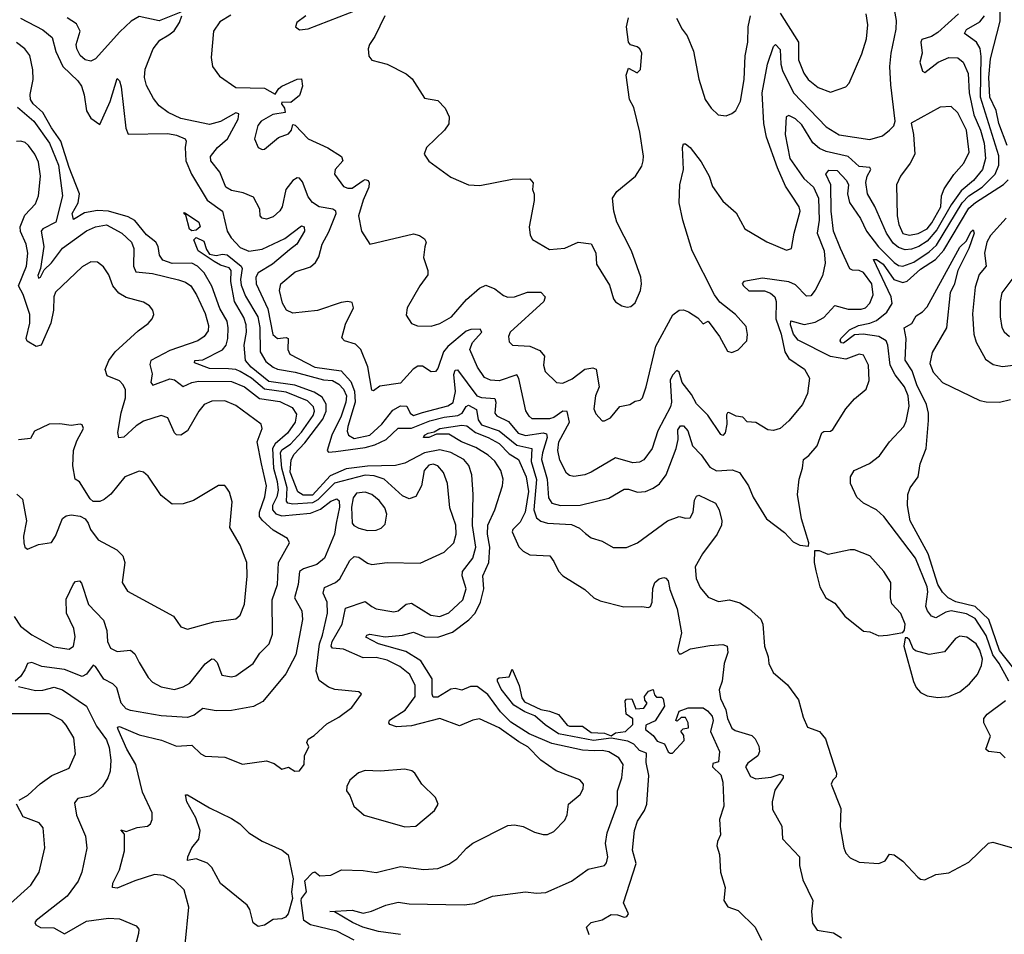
# Model space of a CAD drawing. Extents: x 2057697 to 2160550, y 827490 to 1016834.
# Tile 54 of 256: x 2080560 to 2085047, y 884692 to 888858. Entities that reach past the tile are written whole.
import ezdxf

# ---------------------------------------------------------------- set-up
doc = ezdxf.new("R2010")
doc.units = 0

msp = doc.modelspace()

# ---------------------------------------------------------------- linework, layer by layer
at = {"layer": '0CON20XD'}
for points in [[(2085059.5, 888285), (2085022.9, 888385), (2085010.7, 888445), (2084980.6, 888505), (2084977.1, 888595), (2084985, 888678.9), (2085029, 888851), (2085025.3, 889035), (2085034.4, 889174.4), (2085021.9, 889231.9), (2084995, 889310), (2085000, 889415), (2084966.7, 889475), (2084967.1, 889545), (2084952.2, 889585), (2084956.5, 889635), (2084941.7, 889691.7), (2084904.3, 889785.7), (2084907.5, 889792.5), (2084915, 889792), (2084935.5, 889775), (2084983.6, 889683.7), (2085032.5, 889495), (2085065, 889461.1)], [(2081521.6, 888878.4), (2081472.4, 888847.6), (2081442.9, 888805), (2081433.3, 888685), (2081438.1, 888645), (2081470.6, 888600.6), (2081545, 888548.5), (2081675, 888546.1), (2081725, 888518), (2081740.6, 888545), (2081754.2, 888555), (2081825, 888586.5), (2081845, 888588.8), (2081848.9, 888555), (2081835, 888513.1), (2081795, 888480.8), (2081755, 888482.5), (2081752.5, 888475), (2081766.7, 888455), (2081770, 888435), (2081714.2, 888425.8), (2081660, 888395), (2081645, 888376.2), (2081630, 888315), (2081646.1, 888276.1), (2081665, 888266.7), (2081675, 888268.8), (2081738.9, 888321.1), (2081785, 888338.1), (2081799.4, 888355), (2081805, 888380), (2081815, 888377.5), (2081875, 888315.5), (2081965, 888274.2), (2082026.9, 888235), (2082032.7, 888215), (2081998.5, 888175), (2081994.7, 888155), (2082035, 888098.2), (2082055, 888090), (2082075, 888091.1), (2082125, 888125.6), (2082135, 888129.4), (2082147.5, 888125), (2082152.9, 888115), (2082150.5, 888095), (2082125, 888035.8), (2082104.6, 887965), (2082118.1, 887895), (2082155, 887835.6), (2082355, 887881.9), (2082382.5, 887875), (2082405, 887860), (2082412, 887845), (2082406.6, 887823.4), (2082400.5, 887775), (2082420, 887715), (2082419.4, 887695), (2082382.9, 887645), (2082325.6, 887545), (2082321.7, 887511.7), (2082345, 887473.3), (2082372.9, 887462.9), (2082435, 887461.9), (2082475, 887474.5), (2082528.5, 887505), (2082596, 887584), (2082655.5, 887634.5), (2082685, 887648.6), (2082725, 887632.5), (2082765, 887601.5), (2082785, 887593.8), (2082815, 887596.2), (2082875, 887617.3), (2082935, 887616.5), (2082954.4, 887595), (2082948.1, 887575), (2082795.6, 887435), (2082788.1, 887415), (2082790.7, 887390.7), (2082805.5, 887375.5), (2082885, 887370.8), (2082931.2, 887351.2), (2082951.1, 887325), (2082947.5, 887285), (2082954.6, 887255), (2083006.7, 887205), (2083035, 887201.9), (2083077.3, 887222.7), (2083135, 887265.5), (2083171.9, 887271.9), (2083186.6, 887266.6), (2083200.5, 887185), (2083184.5, 887144.5), (2083176.9, 887085), (2083185, 887062), (2083215, 887031.2), (2083225, 887030), (2083252, 887045), (2083295, 887096.2), (2083340, 887105), (2083365, 887120), (2083387.5, 887125), (2083398, 887135), (2083415.6, 887185), (2083459.7, 887370.3), (2083535.9, 887514.1), (2083565, 887535.5), (2083585, 887536.4), (2083607.9, 887527.9), (2083650, 887500), (2083675, 887472.5), (2083697.5, 887485), (2083749.3, 887415), (2083785, 887348.5), (2083805, 887342.3), (2083835, 887353.5), (2083873.1, 887395), (2083876.8, 887423.2), (2083870.4, 887460.4), (2083822.7, 887515), (2083750.6, 887570.6), (2083726, 887604), (2083624.8, 887804.8), (2083581.7, 887945), (2083565, 888023.8), (2083568.2, 888105), (2083585.6, 888175), (2083580, 888275), (2083585, 888292.5), (2083595, 888292), (2083615, 888275.7), (2083665, 888211.1), (2083701.6, 888145), (2083718, 888098), (2083765, 888032), (2083825, 887978.6), (2083865, 887905.8), (2083965, 887846.7), (2084055, 887807.5), (2084077.5, 887815), (2084088.9, 887885), (2084116.9, 887985), (2084112.1, 888005), (2084078.1, 888058.1), (2084049.4, 888099.4), (2084012.9, 888182.9), (2083963.4, 888323.4), (2083951.2, 888385), (2083943.7, 888525), (2083968.4, 888655), (2083995, 888735.8), (2084005, 888744.4), (2084025, 888721.4), (2084028.4, 888655), (2084036.4, 888626.4), (2084086.7, 888525), (2084235, 888370.4), (2084295, 888334.1), (2084435, 888311.5), (2084491.5, 888328.5), (2084523.8, 888355), (2084543.3, 888375), (2084550, 888395), (2084530.5, 888560.5), (2084525.3, 888645), (2084531.6, 888705), (2084554.7, 888815), (2084556, 888855), (2084546.1, 888905)], [(2081864.2, 888875.8), (2081823.3, 888845), (2081816.7, 888825), (2081835, 888811.2), (2081875, 888815.8), (2082205, 888943.3)], [(2080563.5, 888865), (2080665, 888811.3), (2080707.5, 888777.5), (2080725, 888713.6), (2080757.4, 888645), (2080825, 888579), (2080841.3, 888555), (2080854.3, 888515), (2080865, 888443.3), (2080885, 888410), (2080925, 888380), (2080971.8, 888485), (2081005, 888590), (2081015, 888580), (2081022.2, 888552.2), (2081043.9, 888363.9), (2081055, 888336), (2081235, 888339.2), (2081275, 888331.4), (2081314.3, 888315), (2081318.9, 888305), (2081313.9, 888276.1), (2081317.7, 888215), (2081343.3, 888155), (2081415, 888036), (2081484.7, 887985), (2081506.3, 887895), (2081523.3, 887865), (2081565, 887820.7), (2081605, 887803.1), (2081665, 887812.6), (2081768.5, 887861.5), (2081845, 887918.9), (2081857.1, 887915), (2081858.5, 887895), (2081823.6, 887835), (2081790.2, 887809.8)], [(2081295, 888892), (2081195, 888852.5), (2081105, 888872.6), (2081068.7, 888851.3), (2081016.9, 888803.1), (2080905, 888678.9), (2080885, 888668.9), (2080858, 888675), (2080835, 888694.3), (2080820, 888725), (2080817.9, 888745), (2080835.4, 888805), (2080818.7, 888838.7), (2080775.7, 888865.7)], [(2084838.7, 888885), (2084745, 888798.9), (2084715, 888781.4), (2084671.7, 888768.3), (2084666.8, 888755), (2084673.4, 888705), (2084662.4, 888665), (2084673.8, 888623.8), (2084685, 888617.3), (2084746.4, 888665), (2084795, 888685.4), (2084835, 888683.8), (2084860, 888665), (2084882.4, 888612.4), (2084887.4, 888525), (2084908.3, 888425), (2084938.5, 888355), (2084955.7, 888295.7), (2084961.8, 888225), (2084947.5, 888175), (2084907.5, 888125), (2084851.1, 888078.9), (2084804.3, 888015), (2084739.2, 887900.8), (2084695, 887849.6), (2084658.4, 887825), (2084625, 887812), (2084595, 887809.3), (2084565, 887819.8), (2084540.4, 887840.4), (2084510.4, 887885), (2084457.6, 888007.6), (2084423.5, 888065), (2084415.8, 888115.8), (2084422.5, 888145), (2084439.2, 888175), (2084435, 888184.2), (2084385, 888189.5), (2084335.4, 888235.4), (2084235, 888257.7), (2084205, 888271.4), (2084175, 888297.3), (2084125, 888379.4), (2084095, 888406.9), (2084065, 888421.1), (2084053.1, 888415), (2084049.1, 888335), (2084069.8, 888225), (2084134, 888134), (2084177.3, 888095), (2084200.2, 888045), (2084204.1, 887945), (2084194.8, 887885), (2084226.5, 887805), (2084231.3, 887748.7), (2084218.5, 887691.5), (2084185, 887625.6), (2084165, 887600.6), (2084145, 887598.1), (2084095, 887650.6), (2084065, 887663.1), (2083945, 887681.3), (2083860, 887665), (2083853.3, 887656.7), (2083858, 887645), (2083883.1, 887623.1), (2083955, 887623), (2083982.3, 887612.3), (2084000.9, 887595), (2084007.9, 887575), (2084006.5, 887495), (2084030.2, 887425), (2084046.8, 887345), (2084065.6, 887315), (2084136.7, 887266.7), (2084159.2, 887225), (2084150, 887155), (2084126.8, 887105), (2084065, 887031.1), (2084025, 886996.5), (2083995, 886986.5), (2083969.7, 886989.7), (2083915, 887022.5), (2083875, 887026.2), (2083855, 887046.7), (2083825, 887052), (2083791.7, 887068.3), (2083785, 887067.5), (2083781.5, 887058.5), (2083782.5, 887015), (2083774.4, 886975.6), (2083765, 886963.8), (2083755, 886968), (2083696.1, 887056.1), (2083645, 887108.1), (2083621.2, 887151.2), (2083579.7, 887205), (2083565, 887252), (2083555, 887260), (2083535, 887239.4), (2083524.4, 887215.6), (2083530.2, 887115), (2083525.7, 887095), (2083468.6, 886985), (2083443.1, 886905), (2083405, 886853.3), (2083385, 886842.1), (2083355, 886839.6), (2083275, 886862.3), (2083165, 886796.2), (2083135, 886784.6), (2083085, 886776.4), (2083065, 886781.1), (2083051.7, 886791.7), (2083020.9, 886850.9), (2083011.8, 886895), (2083017.6, 886935), (2083066.1, 887025), (2083055, 887072.9), (2083035, 887075.3), (2082995, 887045.7), (2082975, 887039.2), (2082895, 887040), (2082881.2, 887051.2), (2082866.8, 887076.8), (2082835, 887224), (2082825, 887239.5), (2082745, 887212.4), (2082705, 887215.3), (2082678.2, 887228.3), (2082646.6, 887275), (2082611.9, 887355), (2082623.1, 887386.9), (2082665.4, 887435), (2082658.3, 887448.3), (2082616.7, 887446.7), (2082595, 887439.2), (2082511.4, 887368.6), (2082491.9, 887345), (2082465, 887268.8), (2082455, 887255.8), (2082435, 887254.2), (2082395, 887279.1), (2082375, 887279.6), (2082353.6, 887266.4), (2082295, 887202.1), (2082201.4, 887188.6), (2082172.5, 887167.5), (2082165, 887170), (2082147.1, 887277.1), (2082115.3, 887355.3), (2082090.5, 887380.5), (2082040, 887395), (2082028, 887408), (2082045, 887471.2), (2082080.8, 887545), (2082075, 887570), (2082055, 887574.2), (2082025, 887570.4), (2081917.3, 887532.7), (2081805, 887521.5), (2081775.6, 887535), (2081757.4, 887567.4), (2081743.4, 887625), (2081749.6, 887655), (2081815, 887710), (2081885, 887731.5), (2081908.3, 887751.7), (2081922.9, 887777.1), (2081938.6, 887835), (2081968.7, 887891.3), (2082001.9, 887975), (2082000.5, 887985), (2081987.5, 887995), (2081925, 888005.8), (2081894.5, 888024.5), (2081875, 888051.1), (2081848.8, 888118.8), (2081835.6, 888135.6), (2081825, 888137.1), (2081804.7, 888125.3), (2081773.1, 888085), (2081756, 888005), (2081745, 887987.1), (2081715, 887960), (2081685, 887949.4), (2081665, 887954), (2081656.2, 887965), (2081653.8, 887995), (2081625, 888049.2), (2081578.6, 888068.6), (2081525, 888079.3), (2081500, 888095), (2081472.7, 888162.7), (2081431.2, 888215), (2081429.6, 888235), (2081460.8, 888275), (2081506.6, 888315), (2081555.2, 888405), (2081559.1, 888429.1), (2081545, 888433.3), (2081475, 888394.3), (2081425, 888380.6), (2081295, 888407.4), (2081236.9, 888435), (2081195.4, 888465.4), (2081169.1, 888499.1), (2081137.8, 888557.8), (2081128.9, 888595), (2081132.3, 888632.3), (2081168.6, 888725), (2081198.4, 888765), (2081240.4, 888789.6), (2081263.5, 888806.5), (2081287.6, 888845), (2081299.2, 888875)], [(2081790.2, 887809.8), (2081712.2, 887745), (2081646.3, 887705), (2081636.1, 887685), (2081637.2, 887655), (2081691.6, 887541.6), (2081713.6, 887423.6), (2081735, 887405.9), (2081775, 887410), (2081784.3, 887405), (2081782, 887355), (2081791.6, 887335), (2081904.6, 887275), (2082025, 887258.8), (2082069.8, 887209.8), (2082086.3, 887166.3), (2082089, 887115), (2082055.9, 887005), (2082052.9, 886982.9), (2082057.8, 886965), (2082085, 886950.3), (2082155, 886965.5), (2082211.1, 887015), (2082260.6, 887079.4), (2082295, 887098.6), (2082325, 887097.1), (2082338.9, 887065), (2082354.2, 887055), (2082395, 887068.5), (2082511.7, 887098.3), (2082535, 887114.7), (2082546.5, 887165), (2082538.8, 887241.2), (2082545, 887261.9), (2082555, 887262.5), (2082643, 887145), (2082665, 887137.4), (2082725, 887132.7), (2082729.8, 887115), (2082725.3, 887065), (2082735, 887053.7), (2082787.1, 887027.1), (2082832.4, 886975), (2082865.7, 886964.3), (2082945, 886976.6), (2082961.3, 886971.3), (2082963.7, 886955), (2082941.9, 886885), (2082938.8, 886855), (2082964.2, 886765), (2082969.8, 886679.7), (2082985.7, 886655.7), (2083025, 886644.8), (2083115, 886645.9), (2083245, 886679.1), (2083315, 886718.9), (2083335, 886719.5), (2083376.2, 886706.2), (2083411.5, 886708.5), (2083446.6, 886723.4), (2083475.8, 886744.2), (2083506.9, 886785), (2083552, 886905), (2083560.4, 886945), (2083559.7, 886990.3), (2083572.1, 887007.9), (2083585, 887007.6), (2083605.6, 886985), (2083626.9, 886916.9), (2083665.5, 886875.5), (2083705, 886819.2), (2083735, 886802.2), (2083807.2, 886807.2), (2083841.1, 886795), (2083881.1, 886735), (2083903.1, 886683.1), (2083963.8, 886585), (2084045, 886522), (2084085, 886480), (2084115, 886463.8), (2084155, 886460), (2084156.7, 886475), (2084123.3, 886585), (2084104.4, 886695), (2084111.9, 886765), (2084127.8, 886815), (2084131.4, 886855), (2084156.9, 886873.1), (2084195, 886917.5), (2084215, 886975.8), (2084225, 886981.9), (2084255, 886983.3), (2084265, 886991.4), (2084325, 887085.8), (2084365, 887130.8), (2084417.5, 887175), (2084431.4, 887215), (2084428.9, 887285), (2084405, 887329.2), (2084385, 887334.3), (2084325, 887311.2), (2084255, 887324), (2084107.4, 887397.4), (2084086.2, 887425), (2084072.3, 887467.8), (2084075, 887485.5), (2084135, 887469.4), (2084185, 887480.2), (2084225, 887502.1), (2084275, 887555.9), (2084335, 887539.2), (2084395, 887539.4), (2084415, 887546.1), (2084435, 887567.3), (2084450.2, 887605), (2084444, 887655), (2084405, 887705.8), (2084385, 887715.8), (2084355, 887716.5), (2084342.9, 887722.9), (2084301.4, 887815), (2084268.8, 887895), (2084258.1, 887985), (2084256.5, 888105), (2084234.6, 888155), (2084247.2, 888172.8), (2084285, 888170.8), (2084327.4, 888125), (2084336.5, 888105), (2084331.9, 888065), (2084341.6, 888025), (2084391.9, 887951.9), (2084419.6, 887895), (2084473.6, 887823.6), (2084545, 887751.3), (2084565, 887738.5), (2084585, 887735.2), (2084635, 887753.8), (2084705, 887799.9), (2084738.5, 887831.5), (2084855, 888024.1), (2084885, 888054.9), (2084946.2, 888095), (2085005.9, 888155), (2085022.8, 888195), (2085021.8, 888238.2), (2084938.7, 888505), (2084941, 888691), (2084936.6, 888726.6), (2084920, 888755), (2084865.4, 888795), (2084875, 888814), (2084935, 888848.4), (2084956.6, 888875)], [(2082224, 888876), (2082178.3, 888781.7), (2082154.2, 888745), (2082148, 888725), (2082151.2, 888691.2), (2082165, 888673.8), (2082235, 888655.8), (2082321.7, 888611.7), (2082347.9, 888587.9), (2082405, 888501.2), (2082465, 888490.5), (2082498.6, 888455), (2082518, 888415), (2082515.7, 888384.3), (2082496.2, 888355), (2082413.8, 888275), (2082403.8, 888245), (2082425, 888213.3), (2082525, 888140), (2082605, 888106), (2082657.3, 888102.7), (2082805, 888132), (2082885, 888133.3), (2082900, 888115), (2082896.7, 888085), (2082903.9, 888063.9), (2082904, 888035), (2082881.4, 887915), (2082885.8, 887875.8), (2082897.3, 887857.3), (2082975, 887810.6), (2083045, 887817.1), (2083105, 887844.2), (2083165, 887836.7), (2083185.7, 887795.7), (2083189.2, 887745), (2083247.9, 887647.9), (2083266, 887586), (2083275, 887573.3), (2083304.2, 887554.2), (2083328.3, 887548.3), (2083345, 887551.2), (2083365, 887568.8), (2083389.4, 887625), (2083394.4, 887655), (2083390, 887685), (2083348.9, 887805), (2083281.9, 887935), (2083268.2, 887985), (2083261.4, 888045), (2083280.8, 888075), (2083367.1, 888145), (2083395, 888190), (2083401.4, 888215), (2083403.4, 888236.6), (2083386, 888345), (2083358.1, 888458.1), (2083339.4, 888495), (2083323.6, 888605), (2083335, 888636.7), (2083374.1, 888615.9), (2083388.7, 888631.3), (2083394.6, 888705), (2083385.9, 888725.9), (2083373.8, 888733.8), (2083343.3, 888743.3), (2083334.2, 888755), (2083325.7, 888825), (2083335, 888866.7)], [(2083552.9, 888865), (2083578.6, 888815), (2083601.9, 888785), (2083630.6, 888715), (2083655, 888587.5), (2083683.3, 888495), (2083711.2, 888455), (2083743.3, 888425), (2083779.3, 888420.7), (2083805, 888430), (2083823.3, 888445), (2083845, 888487.5), (2083861.8, 888585), (2083866.6, 888693.4), (2083878.7, 888755), (2083879.5, 888825), (2083891.2, 888875)], [(2084025, 888888), (2084109.7, 888755), (2084108.8, 888675), (2084134, 888615), (2084153.8, 888585), (2084199.3, 888549.3), (2084255, 888527.1), (2084325, 888551.4), (2084340.9, 888569.1), (2084398.1, 888701.9), (2084419.2, 888770.8), (2084425.4, 888835), (2084417.8, 888885)], [(2081314.4, 884645), (2081330.9, 884815), (2081310, 884895), (2081265, 884937.2), (2081215, 884960), (2081175, 884964.6), (2081084.2, 884935.8), (2081005, 884901.8), (2080983.1, 884905), (2080983.8, 884925), (2081014.5, 884985), (2081038.3, 885071.7), (2081038, 885148), (2081021.7, 885168.3), (2081045, 885160), (2081095, 885178.1), (2081142.5, 885185), (2081156, 885195), (2081164.2, 885215), (2081164, 885245), (2081119.3, 885339.3), (2081088.6, 885465), (2081048.1, 885535), (2081009.1, 885625), (2081005.8, 885635), (2081015, 885638.4), (2081105, 885601), (2081205.6, 885575.6), (2081275, 885548.7), (2081345, 885553.8), (2081385, 885514.5), (2081405, 885503.8), (2081495, 885498.6), (2081575, 885466), (2081685, 885482.5), (2081719.7, 885469.7), (2081755, 885443.3), (2081785, 885452.5), (2081814.4, 885434.4), (2081835, 885435.7), (2081856.9, 885465), (2081857.8, 885505), (2081877.5, 885545), (2081868.8, 885565), (2081875, 885580), (2081902.4, 885597.6), (2081959.3, 885650.7), (2082015, 885680.8), (2082074, 885725), (2082117.5, 885785), (2082106.1, 885796.1), (2081996.4, 885806.4), (2081966.9, 885816.9), (2081925, 885847.5), (2081911, 885891), (2081925.6, 886015), (2081940.4, 886055), (2081962.8, 886155), (2081961.8, 886205), (2081943.1, 886245), (2081949.1, 886270.9), (2082000, 886295), (2082019.2, 886310.8), (2082065, 886394.4), (2082085, 886412.5), (2082105, 886410), (2082145, 886382.1), (2082165, 886375.5), (2082235, 886385.6), (2082385, 886381.9), (2082495, 886432.5), (2082539.1, 886475), (2082548.8, 886515), (2082548.4, 886555), (2082520.3, 886635), (2082510, 886745), (2082492, 886795), (2082465, 886825.9), (2082445, 886832.8), (2082425, 886829.1), (2082403.5, 886805), (2082390.7, 886735), (2082365, 886685.6), (2082335, 886675.5), (2082305, 886688.7), (2082221.1, 886765), (2082175, 886780.9), (2082135, 886783.4), (2081995, 886747.3), (2081918.5, 886671.5), (2081895, 886657.7), (2081805, 886651.5), (2081782.1, 886655), (2081776.5, 886665), (2081778.4, 886725), (2081755.3, 886815), (2081748, 886885), (2081755, 886897.9), (2081794.9, 886925.1), (2081845, 886979.1), (2081898.2, 887055), (2081903.2, 887075), (2081899.6, 887095), (2081871.5, 887121.5), (2081775, 887162), (2081675, 887175.1), (2081616.2, 887225), (2081565, 887255.1), (2081545, 887264.6), (2081511.8, 887268.2), (2081425, 887269.1), (2081356.7, 887295), (2081357.5, 887305), (2081395, 887308.4), (2081485, 887353.4), (2081501, 887375), (2081508, 887405), (2081510.7, 887455), (2081504.9, 887484.9), (2081472.1, 887542.1), (2081435, 887644.6), (2081400.8, 887705), (2081370.7, 887735), (2081345, 887748.5), (2081255, 887746.7), (2081212.8, 887762.8), (2081196.8, 887785), (2081191, 887825), (2081181.2, 887845), (2081137.4, 887877.4), (2081085, 887943), (2081055, 887960.2), (2080965, 887985.9), (2080915, 887988.8), (2080855, 887977.7), (2080805, 887948.2), (2080799.6, 887975), (2080826.3, 888023.7), (2080832.6, 888065), (2080785.8, 888184.2), (2080748.2, 888305), (2080704.4, 888365), (2080665.1, 888435.1), (2080621.2, 888475), (2080610, 888495), (2080607.9, 888517.9), (2080621.2, 888585), (2080619.6, 888629.6), (2080606.2, 888695), (2080582.8, 888725), (2080545, 888753.3)], [(2080549.8, 888459.8), (2080625, 888396.2), (2080696.3, 888295), (2080736.2, 888195), (2080755.7, 888055), (2080725, 887935.5), (2080665, 887905.4), (2080658.2, 887895), (2080670.2, 887825), (2080654.8, 887725.2), (2080642.6, 887692.6), (2080645, 887680), (2080655, 887685.8), (2080671.5, 887718.5), (2080705, 887751.1), (2080755, 887817.8), (2080865, 887896.9), (2080906.1, 887913.9), (2080955, 887923.6), (2081025.6, 887885.6), (2081068.9, 887845), (2081080, 887815), (2081079, 887735), (2081088.8, 887708.8), (2081165, 887701.1), (2081283.1, 887673.1), (2081315, 887662.7), (2081340, 887645), (2081366.4, 887605), (2081405, 887519.4), (2081420.9, 887465), (2081418.7, 887441.3), (2081400, 887415), (2081372.2, 887395), (2081245, 887351.6), (2081157.3, 887305), (2081153.2, 887286.8), (2081164.3, 887245), (2081158.2, 887205), (2081167.1, 887192.9), (2081245, 887222.4), (2081265, 887216.7), (2081305, 887186.7), (2081344.6, 887205.4), (2081375, 887211.8), (2081525, 887209.8), (2081584.1, 887185), (2081652.7, 887132.7), (2081745, 887119.1), (2081801.4, 887091.4), (2081821.2, 887061.2), (2081814.8, 887025), (2081780.2, 886975), (2081724.1, 886925.9), (2081711.7, 886905), (2081716.1, 886815), (2081734, 886755), (2081737.8, 886715), (2081732.2, 886685), (2081712.3, 886645), (2081711.7, 886625), (2081727.7, 886607.7), (2081755, 886598.6), (2081885, 886610.5), (2081931, 886629), (2081978.5, 886665), (2082006, 886676), (2082016, 886666), (2082016.8, 886636.8), (2082001.7, 886565), (2081994.8, 886515), (2081948.8, 886405), (2081913.9, 886376.1), (2081853, 886357), (2081835, 886344.2), (2081829.8, 886285), (2081813, 886225), (2081845.2, 886165.2), (2081848.8, 886125), (2081817.8, 885965), (2081772.2, 885877.8), (2081668.3, 885751.7), (2081625, 885728.9), (2081525, 885710.5), (2081455, 885710.4), (2081395, 885720.9), (2081355, 885689.3), (2081325, 885678.8), (2081205, 885686.4), (2081065, 885710.9), (2081045, 885719.2), (2081023.1, 885745), (2081002.1, 885815), (2080985, 885832.9), (2080943.6, 885853.6), (2080905, 885912.2), (2080895, 885918.1), (2080865, 885876.4), (2080845, 885866.6), (2080765, 885897.9), (2080661.3, 885911.3), (2080615, 885930.5), (2080596.2, 885925), (2080584, 885896), (2080563.9, 885866.1), (2080538.8, 885845)], [(2084615, 887876.7), (2084655, 887884.3), (2084695, 887905.9), (2084717.6, 887932.4), (2084757.6, 888005), (2084761.7, 888055), (2084773, 888087), (2084817.1, 888152.9), (2084863.2, 888205), (2084886.9, 888255), (2084874.7, 888355), (2084835, 888433.1), (2084805, 888462.2), (2084755, 888460), (2084623, 888387), (2084634, 888335), (2084638.8, 888245), (2084618.2, 888205), (2084573.5, 888145), (2084556.4, 888105), (2084558.3, 887965), (2084566.1, 887925), (2084585, 887884.7), (2084615, 887876.7)], [(2080535, 886139.4), (2080563.1, 886095), (2080615, 886056), (2080715, 886001.8), (2080785, 885991.2), (2080805.2, 886004.8), (2080813.2, 886046.8), (2080806.5, 886085), (2080774, 886155), (2080771.8, 886218.2), (2080805, 886288.6), (2080815, 886299.2), (2080832.3, 886302.3), (2080841.1, 886291.1), (2080873.3, 886193.3), (2080942.3, 886122.3), (2080957.1, 886075), (2080960.8, 886025), (2080974.5, 885995), (2081005, 885979.4), (2081065.5, 885985.5), (2081085, 885970), (2081105, 885930), (2081145, 885860.8), (2081165, 885840.6), (2081205, 885819.5), (2081265, 885806.2), (2081305, 885818.8), (2081335, 885836.2), (2081405, 885923.8), (2081435, 885946.4), (2081445.3, 885945.3), (2081460, 885930), (2081482, 885872), (2081525, 885864.5), (2081545, 885869.5), (2081624.1, 885925.9), (2081655, 885972.5), (2081697.3, 886015), (2081711.5, 886058.5), (2081710.7, 886215), (2081734.8, 886285), (2081740, 886385), (2081789.2, 886475), (2081780, 886495), (2081715, 886533.1), (2081666, 886576), (2081652.6, 886595), (2081652.3, 886615), (2081677, 886685), (2081684.4, 886735), (2081661.9, 886835), (2081643, 886935), (2081664.5, 886995), (2081661.1, 887015), (2081545, 887100.8), (2081495, 887122), (2081435, 887119.7), (2081401.4, 887105), (2081376.7, 887075), (2081325, 886985.7), (2081295, 886965.6), (2081275, 886967.1), (2081266.2, 886976.2), (2081235, 887044.2), (2081205, 887054.4), (2081125, 887028.7), (2081091.5, 887008.5), (2081035, 886956.2), (2081012.5, 886952.5), (2081006.9, 886976.9), (2081022.8, 887067.2), (2081042.5, 887135), (2081041.8, 887171.8), (2081031.9, 887195), (2081015, 887212.9), (2080958, 887235), (2080950, 887265), (2080966.5, 887305), (2080995, 887344.4), (2081099.8, 887440.2), (2081145.7, 887474.3), (2081163.8, 887495), (2081171.2, 887515), (2081166.2, 887535), (2081151.2, 887555), (2081125, 887570.8), (2081045, 887592.9), (2081012.6, 887612.6), (2080984.3, 887645), (2080966.9, 887695), (2080942.4, 887732.4), (2080915, 887752.9), (2080885, 887755.6), (2080845, 887732.9), (2080723, 887617), (2080715.4, 887595), (2080714.1, 887535), (2080702.1, 887475), (2080657.3, 887375), (2080635, 887368.7), (2080593.4, 887393.4), (2080589.3, 887405), (2080606.8, 887475), (2080606.8, 887515), (2080576.6, 887606.6), (2080554.7, 887645), (2080591.6, 887735), (2080596.8, 887795), (2080589.5, 887835), (2080563.8, 887893.8), (2080561.8, 887915), (2080583, 887967), (2080631.5, 888018.5), (2080646.1, 888055), (2080654.2, 888145), (2080645, 888209.2), (2080629.1, 888245), (2080599.6, 888285), (2080585, 888298.5), (2080565, 888304.6), (2080545, 888302.9)], [(2085067.3, 885845), (2085024.5, 885925), (2084994.5, 885964.5), (2084965, 886052.9), (2084915, 886130.8), (2084875, 886150.9), (2084805.5, 886164.5), (2084780.3, 886159.7), (2084735, 886132.7), (2084715, 886141.5), (2084696.9, 886165), (2084690.2, 886185), (2084698.6, 886251.4), (2084695.7, 886275), (2084642, 886405), (2084498.6, 886595), (2084465, 886625.6), (2084406, 886655), (2084375, 886682.5), (2084345.6, 886745), (2084345.6, 886775), (2084363.3, 886805), (2084433.5, 886836.5), (2084478.8, 886871.2), (2084524.5, 886935.5), (2084588.6, 887005), (2084600.7, 887029.3), (2084613.2, 887096.8), (2084608.3, 887145), (2084592.9, 887185), (2084550.2, 887240.2), (2084527.3, 887285), (2084516.1, 887376.1), (2084508.6, 887395), (2084475, 887414.8), (2084404.5, 887425.5), (2084365, 887421.9), (2084315, 887384.7), (2084305, 887386), (2084298.6, 887395), (2084301.9, 887405), (2084341.2, 887445), (2084382.5, 887465), (2084435, 887475.5), (2084465, 887488.4), (2084511.6, 887525), (2084535.6, 887565), (2084531.4, 887595), (2084450.6, 887765), (2084465, 887765.2), (2084494.8, 887745), (2084544.4, 887674.4), (2084585, 887660.3), (2084605, 887667.5), (2084665, 887722.2), (2084733.7, 887766.3), (2084771.3, 887808.7), (2084885, 887999), (2084916, 888025), (2085043.5, 888106.5), (2085065, 888129.1)], [(2081345, 887895.6), (2081333.8, 887903.8), (2081317, 887967), (2081307.5, 887975), (2081310.7, 887979.3), (2081377.1, 887935), (2081381.9, 887915), (2081365, 887899.4), (2081345, 887895.6)], [(2085055.7, 887954.3), (2084984.4, 887875), (2084968.3, 887845), (2084956.2, 887795), (2084964.7, 887735.3), (2084932.6, 887697.4), (2084915, 887638.8), (2084901.8, 887518.2), (2084908.1, 887425), (2084918.6, 887388.6), (2084961.2, 887311.2), (2084997, 887287), (2085038.2, 887278.2), (2085135, 887290.8)], [(2085121.7, 885865), (2085025.1, 885985), (2084976.2, 886126.2), (2084915, 886184.9), (2084826.6, 886206.6), (2084791.2, 886225), (2084765, 886249.6), (2084745, 886285.4), (2084699.7, 886425), (2084618.2, 886575), (2084606.7, 886645), (2084608.1, 886695), (2084618.1, 886725), (2084654.4, 886775), (2084663.3, 886835), (2084690.7, 886905), (2084701.9, 887031.9), (2084702, 887065), (2084692.2, 887105), (2084648.7, 887195), (2084628, 887258), (2084595, 887306.7), (2084599.5, 887405), (2084591.4, 887455), (2084625.4, 887474.6), (2084645, 887508.8), (2084675, 887527.5), (2084695, 887550.5), (2084845, 887822.1), (2084875, 887850), (2084895, 887892), (2084905, 887900), (2084910, 887885), (2084885.3, 887815), (2084835.4, 887715), (2084819.4, 887650.6), (2084800, 887615), (2084784.3, 887455), (2084717.9, 887342.1), (2084707.8, 887292.2), (2084722.4, 887252.4), (2084765, 887205.4), (2084935, 887123.5), (2084965, 887116.7), (2085025, 887115.6), (2085075, 887127.8)], [(2082085, 884665.2), (2082005, 884706.7), (2081885, 884735.2), (2081855, 884754.1), (2081842.9, 884845), (2081843.8, 884855), (2081867.1, 884885), (2081859.5, 884935), (2081895, 884972.5), (2081905, 884975.7), (2081928.5, 884958.5), (2081978.5, 884961.5), (2082026.1, 884986.1), (2082125, 884982.5), (2082185, 884973.6), (2082295, 885000.4), (2082402.4, 884987.6), (2082465, 884990.9), (2082515, 885011.5), (2082552.9, 885035), (2082596, 885084), (2082625, 885107.1), (2082785, 885186.9), (2082815, 885190), (2082855, 885182.5), (2082906.8, 885156.8), (2082945, 885145.8), (2082965, 885147.1), (2082995, 885160), (2083045, 885212), (2083055.7, 885235.7), (2083060.6, 885285), (2083115, 885328.8), (2083128, 885355), (2083128.8, 885375), (2083113.3, 885395), (2083005, 885437.1), (2082934.7, 885484.7), (2082876, 885545), (2082835, 885568.5), (2082745, 885631.8), (2082655, 885672.5), (2082625, 885667.5), (2082565, 885641.4), (2082475.4, 885675.4), (2082345, 885641), (2082276.9, 885636.9), (2082247.3, 885647.3), (2082241.9, 885655), (2082245, 885666.7), (2082317.2, 885712.8), (2082362.2, 885775), (2082362.7, 885825), (2082337.6, 885875), (2082292, 885912), (2082235, 885940.5), (2082185, 885952.9), (2082125, 885951.8), (2082035, 885990.3), (2081985.3, 885995.3), (2081979.7, 886005), (2081983.6, 886025), (2082029.8, 886105), (2082045, 886177.8), (2082135, 886208.1), (2082165, 886185.5), (2082185, 886174.6), (2082265, 886160.4), (2082285, 886165.5), (2082320.8, 886195), (2082345, 886200.8), (2082434.4, 886145), (2082475, 886139.2), (2082516, 886156), (2082580, 886215), (2082594.2, 886265), (2082576.9, 886325), (2082578.1, 886345), (2082624.8, 886405.2), (2082638.9, 886455), (2082623.7, 886553.7), (2082626, 886695), (2082620.8, 886785), (2082606.6, 886826.6), (2082583.8, 886855), (2082525, 886886.7), (2082475, 886899.2), (2082404.7, 886885), (2082315, 886838.1), (2082272.5, 886827.5), (2082145, 886824.2), (2082047.3, 886812.7), (2081975, 886780.6), (2081895, 886692), (2081852.5, 886692.5), (2081827.4, 886707.4), (2081792.5, 886797.5), (2081797.7, 886852.3), (2081810.8, 886879.2), (2081858.8, 886931.2), (2081941.1, 887038.9), (2081957.4, 887075), (2081957.3, 887107.3), (2081938.3, 887138.3), (2081901.6, 887161.6), (2081813.2, 887193.2), (2081695, 887209.8), (2081615.3, 887275), (2081589.7, 887305), (2081582.3, 887375), (2081593.5, 887435), (2081592.1, 887467.9), (2081582.1, 887502.1), (2081539.2, 887575), (2081522.5, 887665), (2081524.2, 887715), (2081515, 887728.1), (2081475, 887739.5), (2081446.2, 887756.2), (2081372.9, 887805), (2081354.3, 887855), (2081365, 887866.2), (2081398.9, 887848.9), (2081411.1, 887811.1), (2081425, 887790), (2081455, 887783.1), (2081485, 887790.5), (2081505, 887786.4), (2081569.2, 887735), (2081574, 887724), (2081566.7, 887675), (2081569, 887649), (2081589.1, 887599.1), (2081645, 887504), (2081655.1, 887455.1), (2081656.6, 887345), (2081681.3, 887301.3), (2081715, 887274.5), (2081735, 887266.4), (2081815, 887252.1), (2081945, 887218), (2081985, 887214.6), (2082015, 887198), (2082035.9, 887175), (2082048.7, 887145), (2082046.7, 887115), (2082025, 887051.8), (2081982, 886965), (2081960.8, 886895), (2081968, 886888), (2082001.5, 886891.5), (2082135, 886909.9), (2082178.5, 886921.5), (2082230.5, 886945), (2082285, 886997.3), (2082345, 886996.6), (2082428.6, 887031.4), (2082495, 887048.1), (2082556.8, 887055), (2082576.5, 887065), (2082595, 887096.4), (2082605, 887101.9), (2082641.8, 887081.8), (2082650, 887035), (2082665, 887011.8), (2082745.6, 886985.6), (2082825, 886920), (2082894.1, 886904.1), (2082890.5, 886845), (2082915.9, 886764.1), (2082902.9, 886625), (2082915, 886588.5), (2082935, 886573.5), (2082965, 886563.8), (2083075, 886557.9), (2083111.1, 886541.1), (2083137.9, 886517.9), (2083165, 886498.1), (2083215, 886481.9), (2083265, 886454.4), (2083325, 886453.3), (2083375, 886475.6), (2083512.9, 886575), (2083565, 886594.5), (2083595, 886586.7), (2083615, 886588.9), (2083629.7, 886615), (2083635, 886668.8), (2083645, 886687.5), (2083655, 886692.5), (2083730.8, 886655), (2083747.9, 886625), (2083759.8, 886575), (2083758.4, 886555), (2083739, 886515), (2083672.3, 886425), (2083638.2, 886365), (2083642.6, 886312.6), (2083661.9, 886271.9), (2083696.9, 886226.9), (2083745, 886207.8), (2083795.5, 886215.5), (2083841.7, 886201.7), (2083885, 886174.2), (2083937.8, 886127.8), (2083947.3, 886105), (2083953.8, 886005), (2083971.4, 885955), (2083974.4, 885925.6), (2083994, 885885), (2084058.5, 885828.5), (2084109.7, 885759.7), (2084130.8, 885680.8), (2084150, 885635), (2084205, 885615.5), (2084232.9, 885582.9), (2084283.1, 885425), (2084281.2, 885408.8), (2084265, 885393.3), (2084258, 885375), (2084302.2, 885265), (2084298.8, 885181.2), (2084315.6, 885085), (2084325, 885061.2), (2084345, 885040.8), (2084385, 885020.8), (2084475, 885014), (2084503.9, 885026.1), (2084523.9, 885056.1), (2084545, 885053.8), (2084585, 885024.2), (2084652.4, 884952.4), (2084665, 884943.3), (2084685, 884940), (2084735, 884964), (2084795, 884972.5), (2084885, 885020), (2084975, 885106.2)], [(2085103.6, 887705), (2085036.6, 887613.4), (2085027.7, 887575), (2085027.7, 887505), (2085035.9, 887455.9), (2085045.9, 887435.9), (2085070.8, 887415)], [(2080547.3, 886697.3), (2080573.2, 886673.2), (2080591.1, 886575), (2080578.1, 886505), (2080579.2, 886475), (2080584, 886455), (2080595, 886446.2), (2080645, 886467.5), (2080705, 886476.7), (2080722.9, 886505), (2080754.5, 886585.5), (2080772.1, 886597.9), (2080795, 886602.9), (2080835, 886597.1), (2080858.8, 886585), (2080872.5, 886565), (2080882, 886535), (2080918.3, 886488.3), (2081002.7, 886442.7), (2081030.4, 886415), (2081039.2, 886385), (2081027.8, 886295), (2081050.6, 886255), (2081260.9, 886140.9), (2081295, 886092.5), (2081325, 886081.9), (2081444.7, 886115.3), (2081545, 886128.9), (2081565, 886146), (2081583.8, 886195), (2081597.3, 886322.7), (2081594.6, 886385), (2081564.6, 886464.6), (2081518.1, 886545), (2081528.3, 886661.7), (2081516.2, 886705), (2081504, 886724), (2081495, 886736.2), (2081466.4, 886736.4), (2081351.7, 886668.3), (2081305, 886652.9), (2081255, 886650.8), (2081205, 886691.2), (2081145, 886779.2), (2081125, 886797.1), (2081105, 886801.9), (2081039.2, 886775), (2080975, 886697.1), (2080945, 886672.9), (2080925, 886662.5), (2080895, 886663.8), (2080881.2, 886675), (2080833, 886753), (2080813.3, 886765), (2080802, 886825), (2080805.8, 886895), (2080820.9, 886939.1), (2080851.2, 886995), (2080845, 887012.5), (2080835.9, 887015.9), (2080795, 887008.8), (2080742.3, 887017.7), (2080695, 887015.8), (2080627.1, 886982.9), (2080609.2, 886950.8), (2080555, 886944)], [(2082295, 884691), (2082195, 884704.3), (2082124.3, 884725), (2082076.7, 884745), (2081995, 884793.8), (2081973.3, 884795), (2082075, 884801.2), (2082125, 884787.9), (2082162.9, 884797.1), (2082228.8, 884825), (2082285, 884838.5), (2082335, 884830.4), (2082585, 884825.4), (2082635, 884832.7), (2082715, 884865.6), (2082865, 884885.4), (2082915, 884879.1), (2082957.2, 884882.8), (2083075, 884933.3), (2083150.9, 884989.1), (2083225, 885005.8), (2083235, 885016.7), (2083240.4, 885045), (2083230, 885105), (2083236.7, 885153.3), (2083283.7, 885283.7), (2083284.8, 885344.8), (2083304.8, 885405), (2083309.5, 885465), (2083290.4, 885495), (2083245, 885522.8), (2083215, 885529.1), (2083177.4, 885527.4), (2083125, 885530.8), (2082985, 885560.3), (2082881.1, 885605), (2082798.1, 885658.1), (2082750.6, 885705), (2082693.5, 885783.5), (2082645, 885819.8), (2082615, 885821.1), (2082575, 885803.7), (2082545, 885811), (2082525, 885809), (2082465, 885771.6), (2082445, 885771.5), (2082439.4, 885785), (2082439.4, 885855), (2082387.9, 885937.9), (2082319.3, 885979.3), (2082195.6, 886015), (2082138.1, 886045), (2082141.4, 886055), (2082155, 886058.4), (2082226.2, 886046.2), (2082305, 886053.9), (2082355, 886068), (2082406.9, 886046.9), (2082465, 886044.8), (2082532.6, 886067.4), (2082606.5, 886123.5), (2082635.6, 886154.4), (2082660.2, 886205), (2082675.2, 886265), (2082670.6, 886325), (2082697.9, 886385), (2082702.7, 886455), (2082692.5, 886515), (2082693.8, 886555), (2082724.8, 886625), (2082760.8, 886735), (2082764.1, 886765), (2082753.1, 886805), (2082725, 886847.2), (2082695.4, 886875), (2082638.7, 886908.7), (2082573.1, 886935), (2082515, 886970.4), (2082459.4, 886970.6), (2082425, 886954.1), (2082400, 886955), (2082404.3, 886965), (2082422, 886975), (2082449.3, 886980.7), (2082475, 886996.1), (2082575, 887010.2), (2082597.4, 887007.4), (2082637.9, 886977.9), (2082694.7, 886954.7), (2082745, 886928), (2082790.8, 886880.8), (2082832.5, 886855), (2082867.8, 886775), (2082878.2, 886708.2), (2082863.9, 886615), (2082840.9, 886569.1), (2082807.1, 886535), (2082804.4, 886525), (2082835, 886456.5), (2082855, 886437.1), (2082885, 886420.6), (2082975.5, 886415.5), (2082995, 886390), (2083015.6, 886345.6), (2083035, 886324.2), (2083135, 886262.5), (2083176.2, 886225), (2083205, 886210), (2083313.2, 886183.2), (2083395, 886185.7), (2083425, 886180.8), (2083434.4, 886185.6), (2083441.8, 886205), (2083445, 886267.5), (2083455, 886293.8), (2083475, 886311.2), (2083495, 886316.7), (2083505, 886313.3), (2083515, 886302.5), (2083522.7, 886262.7), (2083556.2, 886175), (2083575.4, 886065), (2083557.8, 885985), (2083565, 885970), (2083575, 885969.4), (2083617.2, 885992.8), (2083705, 886007.5), (2083765, 886011.1), (2083783.9, 886003.9), (2083787.1, 885975), (2083770.3, 885925), (2083760.8, 885845), (2083747.5, 885805), (2083754, 885766), (2083777.5, 885715), (2083785.7, 885675), (2083805, 885630), (2083820.2, 885620.2), (2083896.6, 885596.6), (2083911.9, 885581.9), (2083928.9, 885548.9), (2083931.8, 885525), (2083924.5, 885505), (2083878.9, 885471.1), (2083867.5, 885455), (2083891.2, 885411.2), (2083915, 885400), (2083985, 885407.7), (2084025, 885420.7), (2084040, 885415), (2084039.6, 885405), (2084001.8, 885348.2), (2083989.6, 885295), (2083990.7, 885260.7), (2084032.9, 885185), (2084036.9, 885126.9), (2084114.2, 885045), (2084114.3, 885005), (2084129.4, 884939.4), (2084174.3, 884845), (2084167.8, 884795), (2084172.4, 884742.4), (2084195, 884710), (2084269.1, 884699.1), (2084305, 884675.8)], [(2082145, 886531.5), (2082185, 886532.1), (2082208.1, 886541.9), (2082225, 886560), (2082233.1, 886605), (2082224.6, 886635), (2082198.5, 886668.5), (2082164.8, 886694.8), (2082135, 886705.3), (2082095, 886700.8), (2082080.5, 886679.5), (2082072.7, 886637.3), (2082075, 886564.2), (2082083.2, 886553.3), (2082105, 886542.5), (2082145, 886531.5)], [(2084475, 886051.2), (2084515, 886053.8), (2084585, 886066.7), (2084592.3, 886077.7), (2084595.6, 886105), (2084575, 886153.8), (2084535, 886197.5), (2084528, 886225), (2084530.8, 886295), (2084497.5, 886345), (2084435, 886416), (2084365, 886442.5), (2084345, 886443.8), (2084245, 886422), (2084205, 886438.8), (2084181.7, 886438.3), (2084180.8, 886385), (2084187.7, 886347.7), (2084206.2, 886275), (2084234, 886225), (2084275, 886200), (2084320.3, 886140.3), (2084405, 886073.3), (2084435, 886068.8), (2084475, 886051.2)], [(2084745, 885770), (2084795, 885774.3), (2084845, 885796.7), (2084887.9, 885832.1), (2084925.3, 885874.7), (2084943.2, 885916.8), (2084947.3, 885945), (2084935, 885985.5), (2084918.4, 886015), (2084875.8, 886045), (2084845, 886049.1), (2084825, 886038.9), (2084775, 885978.8), (2084705, 885966.8), (2084642.9, 885982.9), (2084632.5, 885992.5), (2084615, 886032.5), (2084605, 886042.5), (2084595, 886042.5), (2084590, 886005), (2084633, 885843), (2084645, 885816.7), (2084665, 885793.8), (2084695, 885778), (2084745, 885770)], [(2083155, 884690), (2083143.8, 884725), (2083165, 884746), (2083215, 884757.1), (2083255, 884781.4), (2083285, 884780), (2083315, 884769.2), (2083327.4, 884772.6), (2083334, 884785), (2083312.5, 884835), (2083369.6, 885015), (2083353.4, 885075), (2083362.1, 885165), (2083375, 885207.5), (2083407.8, 885255), (2083417.8, 885285), (2083426.7, 885415), (2083415.3, 885475), (2083416.4, 885516.4), (2083385, 885528.6), (2083358.6, 885558.6), (2083330.8, 885570.8), (2083255, 885584.6), (2083175, 885575.3), (2083015.3, 885604.7), (2082955, 885645.7), (2082907.3, 885687.3), (2082862.5, 885705), (2082811.8, 885735), (2082755, 885807.8), (2082737.8, 885845), (2082738, 885855), (2082745, 885860), (2082790, 885865), (2082805, 885900), (2082836.7, 885825), (2082848.9, 885768.9), (2082860.9, 885750.9), (2082935, 885715.4), (2082975, 885708.5), (2083015, 885693.1), (2083054.4, 885645), (2083065, 885639.6), (2083125, 885639.4), (2083165, 885610.9), (2083225, 885608.5), (2083255, 885596), (2083275, 885609.5), (2083321.2, 885615), (2083355, 885647.5), (2083354, 885674), (2083323.3, 885695), (2083320, 885755), (2083325, 885762.5), (2083350, 885765), (2083368.3, 885718.3), (2083405, 885722.5), (2083420, 885745), (2083408.3, 885758.3), (2083407.5, 885775), (2083425, 885800), (2083446.4, 885806.4), (2083452.5, 885782.5), (2083462.5, 885772.5), (2083485, 885772.5), (2083492.5, 885765), (2083499.3, 885730.7), (2083456.4, 885663.6), (2083413.3, 885645), (2083412, 885625), (2083447.2, 885597.2), (2083465, 885570.8), (2083499.2, 885559.2), (2083515, 885523.3), (2083525, 885516.7), (2083535, 885517.5), (2083587.5, 885575), (2083587, 885597), (2083573, 885617), (2083583, 885627), (2083608.3, 885631.7), (2083606.7, 885655), (2083595, 885680), (2083575, 885680), (2083557, 885663), (2083550, 885665), (2083565, 885707.5), (2083607, 885723), (2083675, 885723.3), (2083695, 885710), (2083715.4, 885685), (2083720.6, 885665), (2083707.5, 885615), (2083750, 885525), (2083745, 885476.7), (2083719.5, 885470.5), (2083717.1, 885455), (2083755, 885418.8), (2083765.2, 885385), (2083768.3, 885275), (2083750, 885215), (2083753.8, 885145), (2083739.4, 885115), (2083737.5, 885095), (2083749.6, 885055), (2083754.1, 884974.1), (2083775.7, 884905), (2083768.9, 884845), (2083787.5, 884817.5), (2083835, 884800.8), (2083912.5, 884725), (2083940, 884665)], [(2080555, 885820), (2080632.1, 885802.1), (2080665, 885803.4), (2080717.1, 885817.1), (2080755, 885806), (2080865, 885731.1), (2080910.4, 885640.4), (2080955, 885578.1), (2080967.1, 885542.9), (2080974.7, 885485.3), (2080971.8, 885435), (2080961.8, 885405), (2080937.8, 885365), (2080905, 885335.6), (2080878.3, 885321.7), (2080825, 885311.1), (2080809.1, 885290.9), (2080819.1, 885235), (2080860.5, 885139.5), (2080866.3, 885083.7), (2080842.5, 884975), (2080825.8, 884934.2), (2080776.7, 884865), (2080634.4, 884755), (2080629.5, 884745), (2080633.3, 884735), (2080655, 884722.6), (2080715, 884720.5), (2080763.8, 884693.8), (2080865, 884751.8), (2080965, 884764.6), (2081015, 884762.7), (2081090.9, 884730.9), (2081102.5, 884715), (2081102.2, 884695), (2081083.4, 884625)], [(2085050.5, 885495), (2085028.8, 885518.8), (2084974.6, 885524.6), (2084962.5, 885535), (2084983.8, 885595), (2084954.3, 885655), (2084954.4, 885675), (2084968.6, 885695), (2085053.3, 885756.7)], [(2080556.9, 885303.1), (2080596.7, 885325), (2080652.9, 885377.1), (2080707.1, 885415), (2080785, 885448.6), (2080814.3, 885514.3), (2080806.1, 885586.1), (2080771.9, 885645), (2080752.9, 885665), (2080695, 885695.4), (2080525.3, 885695.3)], [(2082315, 885181.1), (2082365, 885184.4), (2082450, 885255), (2082467.1, 885285), (2082455.5, 885315.5), (2082392.5, 885375), (2082361.4, 885425), (2082347.1, 885437.1), (2082315, 885443.3), (2082205, 885434.5), (2082135, 885438.6), (2082103.4, 885426.6), (2082065, 885393.8), (2082050.8, 885365), (2082048.8, 885345), (2082064.2, 885324.2), (2082082.5, 885275), (2082130, 885235), (2082315, 885181.1)], [(2081647.3, 884727.3), (2081623.5, 884743.5), (2081608.5, 884805), (2081597.3, 884825), (2081475, 884922.5), (2081435, 884996.2), (2081415.6, 885015.6), (2081365, 885035.7), (2081325, 885027.5), (2081325.8, 885045), (2081344.7, 885085), (2081376.7, 885125), (2081382.5, 885165), (2081362.9, 885222.9), (2081321.8, 885295), (2081315, 885327.5), (2081325, 885327.1), (2081425, 885268), (2081525, 885220), (2081564, 885195), (2081605, 885154.4), (2081665, 885116.5), (2081756, 885075), (2081783.8, 885053.8), (2081806.6, 884945), (2081799, 884885), (2081804, 884855), (2081783.2, 884785), (2081770.9, 884769.1), (2081755, 884761.8), (2081715, 884759.5), (2081675, 884733.3), (2081647.3, 884727.3)], [(2080517.4, 884832.6), (2080610.6, 884915), (2080648.2, 884975), (2080674.5, 885085), (2080667.2, 885177.2), (2080649.1, 885199.1), (2080576.1, 885226.1), (2080545.6, 885285)], [(2084975, 885106.2), (2084995, 885112), (2085085, 885085.6)]]:
    msp.add_lwpolyline(points, dxfattribs=at)

doc.saveas('drawing.dxf')
